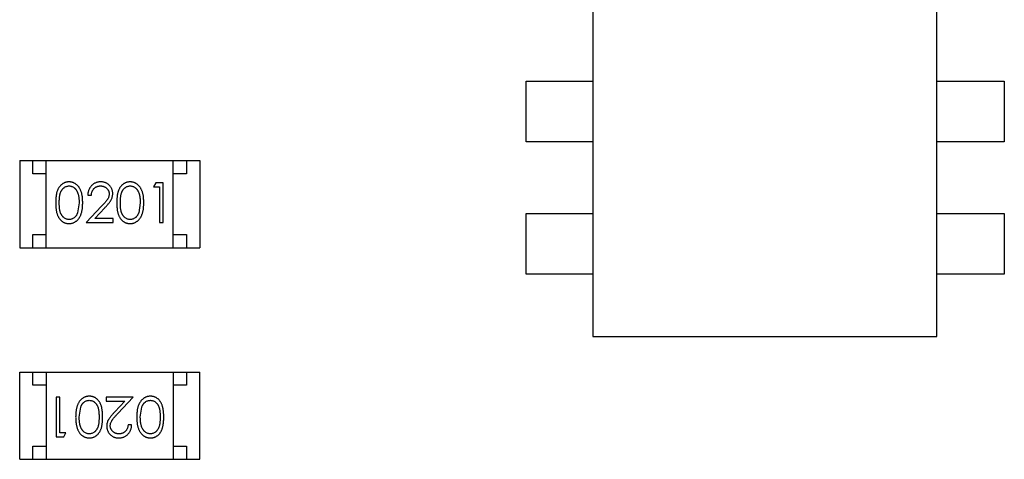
# Model space of a CAD drawing. Header units: inches. Extents: x -50 to 60, y -7 to 68.
# Tile 4 of 108: x -36.8 to -33.08, y 9.68 to 11.35. Entities that reach past the tile are written whole.
import ezdxf

# ---------------------------------------------------------------- set-up
doc = ezdxf.new("R2010")
doc.units = ezdxf.units.IN
doc.header["$LTSCALE"] = 1.21
doc.header["$MEASUREMENT"] = 0
doc.layers.get('0').update_dxf_attribs({"linetype": 'CONTINUOUS'})

msp = doc.modelspace()

# ---------------------------------------------------------------- linework, layer by layer
at = {"color": 7, "linetype": 'Continuous'}
for p, q in [((-34.6335, 11.8484), (-34.6335, 10.1484)), ((-33.3335, 10.1484), (-33.3335, 11.836)), ((-34.8855, 11.113), (-34.6335, 11.113)), ((-34.8855, 10.8836), (-34.8855, 11.113)), ((-33.3335, 11.113), (-33.0792, 11.1131)), ((-33.0792, 11.1131), (-33.0792, 10.8837)), ((-34.6335, 10.8836), (-34.8855, 10.8836)), ((-33.0792, 10.8837), (-33.3335, 10.8836)), ((-36.7985, 10.8135), (-36.1185, 10.8135)), ((-36.7985, 10.8135), (-36.7985, 10.4835)), ((-36.7485, 10.7635), (-36.7485, 10.8135)), ((-36.6985, 10.4835), (-36.6985, 10.8135)), ((-36.2185, 10.4835), (-36.2185, 10.8135)), ((-36.1685, 10.8135), (-36.1685, 10.7635)), ((-36.1185, 10.8135), (-36.1185, 10.4835)), ((-36.6985, 10.7635), (-36.7485, 10.7635)), ((-36.1685, 10.7635), (-36.2185, 10.7635)), ((-36.2845, 10.7287), (-36.2933, 10.7134)), ((-36.2933, 10.7134), (-36.2702, 10.7134)), ((-36.2567, 10.7287), (-36.2845, 10.7287)), ((-36.2702, 10.7134), (-36.2702, 10.5787)), ((-36.2567, 10.5787), (-36.2567, 10.7287)), ((-36.5413, 10.6826), (-36.5279, 10.6826)), ((-36.574, 10.6537), (-36.5797, 10.616)), ((-36.4889, 10.6408), (-36.5471, 10.5787)), ((-36.3433, 10.6537), (-36.3489, 10.616)), ((-36.515, 10.5941), (-36.4775, 10.6342)), ((-34.8855, 10.613), (-34.6335, 10.6131)), ((-34.8855, 10.3836), (-34.8855, 10.613)), ((-33.3335, 10.6131), (-33.0792, 10.6131)), ((-33.0792, 10.6131), (-33.0792, 10.3837)), ((-36.5471, 10.5787), (-36.4452, 10.5787)), ((-36.4452, 10.5941), (-36.515, 10.5941)), ((-36.4452, 10.5787), (-36.4452, 10.5941)), ((-36.2702, 10.5787), (-36.2567, 10.5787)), ((-36.7485, 10.5335), (-36.6985, 10.5335)), ((-36.7485, 10.4835), (-36.7485, 10.5335)), ((-36.2185, 10.5335), (-36.1685, 10.5335)), ((-36.1685, 10.5335), (-36.1685, 10.4835)), ((-36.7985, 10.4835), (-36.1185, 10.4835)), ((-34.6335, 10.3837), (-34.8855, 10.3836)), ((-33.0792, 10.3837), (-33.3335, 10.3837)), ((-34.6335, 10.1484), (-33.3335, 10.1484)), ((-36.7984, 10.0136), (-36.1184, 10.0136)), ((-36.7984, 9.6836), (-36.7984, 10.0136)), ((-36.7484, 9.9636), (-36.7484, 10.0136)), ((-36.6984, 10.0136), (-36.6984, 9.6836)), ((-36.2184, 10.0136), (-36.2184, 9.6836)), ((-36.1684, 10.0136), (-36.1684, 9.9636)), ((-36.1184, 9.6836), (-36.1184, 10.0136)), ((-36.6984, 9.9636), (-36.7484, 9.9636)), ((-36.1684, 9.9636), (-36.2184, 9.9636)), ((-36.6467, 9.9183), (-36.6602, 9.9183)), ((-36.6602, 9.9183), (-36.6602, 9.7683)), ((-36.6467, 9.7837), (-36.6467, 9.9183)), ((-36.3698, 9.9183), (-36.4717, 9.9183)), ((-36.4717, 9.9183), (-36.4717, 9.903)), ((-36.4717, 9.903), (-36.4019, 9.903)), ((-36.4019, 9.903), (-36.4394, 9.8629)), ((-36.428, 9.8563), (-36.3698, 9.9183)), ((-36.5736, 9.8433), (-36.568, 9.8811)), ((-36.3429, 9.8433), (-36.3372, 9.8811)), ((-36.6236, 9.7837), (-36.6467, 9.7837)), ((-36.6324, 9.7683), (-36.6236, 9.7837)), ((-36.3756, 9.8145), (-36.389, 9.8145)), ((-36.6602, 9.7683), (-36.6324, 9.7683)), ((-36.7484, 9.7336), (-36.6984, 9.7336)), ((-36.7484, 9.6836), (-36.7484, 9.7336)), ((-36.2184, 9.7336), (-36.1684, 9.7336)), ((-36.1684, 9.7336), (-36.1684, 9.6836)), ((-36.7984, 9.6836), (-36.1184, 9.6836))]:
    msp.add_line(p, q, dxfattribs=at)
for points, knots in [([(-36.6123, 10.7326), (-36.6135, 10.7326), (-36.6159, 10.7325), (-36.6193, 10.7321), (-36.6227, 10.7315), (-36.626, 10.7305), (-36.6292, 10.7294), (-36.6323, 10.7279), (-36.6353, 10.7262), (-36.6383, 10.7242), (-36.6411, 10.722), (-36.6438, 10.7196), (-36.6462, 10.7169), (-36.6486, 10.7139), (-36.6507, 10.7107), (-36.6527, 10.7072), (-36.6546, 10.7035), (-36.6562, 10.6996), (-36.6577, 10.6953), (-36.659, 10.6906), (-36.6601, 10.6855), (-36.6609, 10.6799), (-36.6616, 10.674), (-36.6621, 10.6676), (-36.6624, 10.6608), (-36.6625, 10.6561), (-36.6625, 10.6537)], [0, 0, 0, 0, 0.033742, 0.066533, 0.099153, 0.13154, 0.164087, 0.196563, 0.229707, 0.263315, 0.297504, 0.331686, 0.366482, 0.4021, 0.438958, 0.476748, 0.515985, 0.556589, 0.599519, 0.645765, 0.695487, 0.748721, 0.805687, 0.866754, 0.931405, 1, 1, 1, 1]), ([(-36.649, 10.6537), (-36.649, 10.6558), (-36.649, 10.6597), (-36.6487, 10.6653), (-36.6484, 10.6706), (-36.6479, 10.6755), (-36.6473, 10.68), (-36.6465, 10.6842), (-36.6456, 10.6879), (-36.6445, 10.6913), (-36.6432, 10.6945), (-36.6419, 10.6974), (-36.6404, 10.7001), (-36.6387, 10.7026), (-36.637, 10.7049), (-36.6351, 10.707), (-36.6331, 10.709), (-36.6302, 10.7112), (-36.6265, 10.7136), (-36.6218, 10.7157), (-36.6169, 10.7169), (-36.6135, 10.7171), (-36.6119, 10.7172)], [0, 0, 0, 0, 0.073302, 0.142286, 0.206253, 0.266017, 0.321612, 0.372532, 0.419497, 0.462398, 0.502825, 0.541489, 0.579034, 0.615143, 0.650298, 0.684912, 0.718701, 0.752189, 0.817245, 0.879117, 0.939613, 1, 1, 1, 1]), ([(-36.5606, 10.6537), (-36.5606, 10.656), (-36.5606, 10.6605), (-36.5609, 10.667), (-36.5615, 10.6733), (-36.5622, 10.6791), (-36.5632, 10.6846), (-36.5643, 10.6897), (-36.5658, 10.6944), (-36.5673, 10.6989), (-36.5692, 10.703), (-36.5711, 10.7068), (-36.5732, 10.7103), (-36.5754, 10.7137), (-36.5779, 10.7167), (-36.5804, 10.7195), (-36.5831, 10.722), (-36.586, 10.7242), (-36.589, 10.7262), (-36.5921, 10.7279), (-36.5952, 10.7294), (-36.5985, 10.7305), (-36.6018, 10.7315), (-36.6053, 10.7321), (-36.6088, 10.7325), (-36.6111, 10.7326), (-36.6123, 10.7326)], [0, 0, 0, 0, 0.065278, 0.127205, 0.186168, 0.241675, 0.294115, 0.343609, 0.390387, 0.434463, 0.476646, 0.517002, 0.555936, 0.593716, 0.630057, 0.665601, 0.700745, 0.734917, 0.768681, 0.802087, 0.834849, 0.867433, 0.900138, 0.932806, 0.966212, 1, 1, 1, 1]), ([(-36.6119, 10.7172), (-36.6102, 10.7171), (-36.607, 10.7169), (-36.6021, 10.7157), (-36.5974, 10.7136), (-36.5937, 10.7112), (-36.5908, 10.7089), (-36.5888, 10.7069), (-36.5868, 10.7047), (-36.585, 10.7022), (-36.5833, 10.6995), (-36.5818, 10.6966), (-36.5803, 10.6934), (-36.579, 10.69), (-36.5779, 10.6863), (-36.5768, 10.6824), (-36.576, 10.6782), (-36.5752, 10.6738), (-36.5747, 10.6691), (-36.5743, 10.6642), (-36.5741, 10.6591), (-36.574, 10.6556), (-36.574, 10.6537)], [0, 0, 0, 0, 0.059689, 0.119507, 0.181075, 0.246162, 0.279894, 0.314468, 0.350403, 0.387474, 0.426147, 0.466624, 0.508745, 0.553328, 0.600058, 0.649177, 0.700552, 0.754894, 0.811825, 0.871514, 0.934319, 1, 1, 1, 1]), ([(-36.4924, 10.7326), (-36.4941, 10.7326), (-36.4974, 10.7325), (-36.5022, 10.7318), (-36.5068, 10.7307), (-36.5113, 10.7292), (-36.5155, 10.7272), (-36.5195, 10.7247), (-36.5233, 10.7219), (-36.5269, 10.7186), (-36.5301, 10.715), (-36.533, 10.7111), (-36.5355, 10.7069), (-36.5375, 10.7025), (-36.5391, 10.6979), (-36.5403, 10.693), (-36.5411, 10.6879), (-36.5412, 10.6844), (-36.5413, 10.6826)], [0, 0, 0, 0, 0.06445, 0.126725, 0.187421, 0.247417, 0.306749, 0.366595, 0.427749, 0.490235, 0.553031, 0.614805, 0.676505, 0.738096, 0.801021, 0.864897, 0.931209, 1, 1, 1, 1]), ([(-36.5279, 10.6826), (-36.5277, 10.6839), (-36.5275, 10.6865), (-36.5268, 10.6903), (-36.5258, 10.6939), (-36.5246, 10.6972), (-36.5231, 10.7003), (-36.5213, 10.7031), (-36.5193, 10.7058), (-36.5171, 10.7081), (-36.5146, 10.7103), (-36.512, 10.7121), (-36.5092, 10.7137), (-36.5063, 10.715), (-36.5032, 10.716), (-36.5, 10.7167), (-36.4966, 10.7171), (-36.4943, 10.7172), (-36.4931, 10.7172)], [0, 0, 0, 0, 0.073648, 0.143686, 0.210962, 0.275557, 0.338064, 0.399311, 0.4594, 0.51934, 0.579024, 0.637809, 0.695959, 0.754122, 0.813113, 0.873453, 0.935561, 1, 1, 1, 1]), ([(-36.4931, 10.7172), (-36.492, 10.7172), (-36.4898, 10.7171), (-36.4866, 10.7167), (-36.4834, 10.716), (-36.4805, 10.715), (-36.4776, 10.7137), (-36.4749, 10.7122), (-36.4724, 10.7103), (-36.47, 10.7083), (-36.4678, 10.706), (-36.4659, 10.7036), (-36.4642, 10.701), (-36.4629, 10.6984), (-36.4618, 10.6957), (-36.4611, 10.6928), (-36.4606, 10.6898), (-36.4606, 10.6878), (-36.4606, 10.6868)], [0, 0, 0, 0, 0.068027, 0.133505, 0.19695, 0.26027, 0.322741, 0.384982, 0.448465, 0.513424, 0.578224, 0.640011, 0.700094, 0.760067, 0.819012, 0.877878, 0.938035, 1, 1, 1, 1]), ([(-36.4471, 10.688), (-36.4471, 10.6895), (-36.4472, 10.6924), (-36.4478, 10.6967), (-36.4488, 10.7009), (-36.4501, 10.7049), (-36.452, 10.7087), (-36.4541, 10.7124), (-36.4567, 10.716), (-36.4596, 10.7194), (-36.4628, 10.7225), (-36.4663, 10.7252), (-36.4701, 10.7275), (-36.4741, 10.7294), (-36.4783, 10.7308), (-36.4828, 10.7318), (-36.4875, 10.7325), (-36.4908, 10.7326), (-36.4924, 10.7326)], [0, 0, 0, 0, 0.06271, 0.123347, 0.183401, 0.242828, 0.302097, 0.36242, 0.423725, 0.487032, 0.550491, 0.612709, 0.674265, 0.73617, 0.799211, 0.863483, 0.930525, 1, 1, 1, 1]), ([(-36.3816, 10.7326), (-36.3828, 10.7326), (-36.3851, 10.7325), (-36.3885, 10.7321), (-36.3919, 10.7315), (-36.3952, 10.7305), (-36.3984, 10.7294), (-36.4015, 10.7279), (-36.4046, 10.7262), (-36.4075, 10.7242), (-36.4103, 10.722), (-36.413, 10.7196), (-36.4155, 10.7169), (-36.4178, 10.7139), (-36.4199, 10.7107), (-36.422, 10.7072), (-36.4238, 10.7035), (-36.4255, 10.6996), (-36.4269, 10.6953), (-36.4282, 10.6906), (-36.4293, 10.6855), (-36.4302, 10.6799), (-36.4309, 10.674), (-36.4314, 10.6676), (-36.4317, 10.6608), (-36.4317, 10.6561), (-36.4317, 10.6537)], [0, 0, 0, 0, 0.033742, 0.066533, 0.099153, 0.13154, 0.164087, 0.196563, 0.229707, 0.263315, 0.297504, 0.331686, 0.366482, 0.4021, 0.438958, 0.476748, 0.515985, 0.556589, 0.599519, 0.645765, 0.695487, 0.748721, 0.805687, 0.866754, 0.931405, 1, 1, 1, 1]), ([(-36.4183, 10.6537), (-36.4183, 10.6558), (-36.4182, 10.6597), (-36.418, 10.6653), (-36.4176, 10.6706), (-36.4171, 10.6755), (-36.4165, 10.68), (-36.4157, 10.6842), (-36.4148, 10.6879), (-36.4137, 10.6913), (-36.4124, 10.6945), (-36.4111, 10.6974), (-36.4096, 10.7001), (-36.408, 10.7026), (-36.4062, 10.7049), (-36.4043, 10.707), (-36.4023, 10.709), (-36.3994, 10.7112), (-36.3957, 10.7136), (-36.391, 10.7157), (-36.3861, 10.7169), (-36.3828, 10.7171), (-36.3811, 10.7172)], [0, 0, 0, 0, 0.073302, 0.142286, 0.206253, 0.266017, 0.321612, 0.372532, 0.419497, 0.462398, 0.502825, 0.541489, 0.579034, 0.615143, 0.650298, 0.684912, 0.718701, 0.752189, 0.817245, 0.879117, 0.939613, 1, 1, 1, 1]), ([(-36.3298, 10.6537), (-36.3298, 10.656), (-36.3299, 10.6605), (-36.3302, 10.667), (-36.3307, 10.6733), (-36.3314, 10.6791), (-36.3324, 10.6846), (-36.3336, 10.6897), (-36.335, 10.6944), (-36.3366, 10.6989), (-36.3384, 10.703), (-36.3403, 10.7068), (-36.3424, 10.7103), (-36.3447, 10.7137), (-36.3471, 10.7167), (-36.3496, 10.7195), (-36.3524, 10.722), (-36.3552, 10.7242), (-36.3582, 10.7262), (-36.3613, 10.7279), (-36.3645, 10.7294), (-36.3677, 10.7305), (-36.3711, 10.7315), (-36.3745, 10.7321), (-36.378, 10.7325), (-36.3804, 10.7326), (-36.3816, 10.7326)], [0, 0, 0, 0, 0.065278, 0.127205, 0.186168, 0.241675, 0.294115, 0.343609, 0.390387, 0.434463, 0.476646, 0.517002, 0.555936, 0.593716, 0.630057, 0.665601, 0.700745, 0.734917, 0.768681, 0.802087, 0.834849, 0.867433, 0.900138, 0.932806, 0.966212, 1, 1, 1, 1]), ([(-36.3811, 10.7172), (-36.3795, 10.7171), (-36.3762, 10.7169), (-36.3713, 10.7157), (-36.3667, 10.7136), (-36.3629, 10.7112), (-36.3601, 10.7089), (-36.358, 10.7069), (-36.3561, 10.7047), (-36.3543, 10.7022), (-36.3526, 10.6995), (-36.351, 10.6966), (-36.3496, 10.6934), (-36.3482, 10.69), (-36.3471, 10.6863), (-36.346, 10.6824), (-36.3452, 10.6782), (-36.3445, 10.6738), (-36.344, 10.6691), (-36.3435, 10.6642), (-36.3433, 10.6591), (-36.3433, 10.6556), (-36.3433, 10.6537)], [0, 0, 0, 0, 0.059689, 0.119507, 0.181075, 0.246162, 0.279894, 0.314468, 0.350403, 0.387474, 0.426147, 0.466624, 0.508745, 0.553328, 0.600058, 0.649177, 0.700552, 0.754894, 0.811825, 0.871514, 0.934319, 1, 1, 1, 1]), ([(-36.4606, 10.6868), (-36.4606, 10.6852), (-36.4608, 10.6819), (-36.4618, 10.6771), (-36.4635, 10.6725), (-36.4655, 10.6687), (-36.4675, 10.6656), (-36.4694, 10.6629), (-36.4718, 10.66), (-36.4744, 10.6567), (-36.4775, 10.6531), (-36.4809, 10.6493), (-36.4848, 10.6451), (-36.4875, 10.6423), (-36.4889, 10.6408)], [0, 0, 0, 0, 0.088014, 0.174976, 0.2638, 0.355443, 0.406413, 0.465519, 0.533076, 0.609353, 0.693899, 0.787171, 0.889197, 1, 1, 1, 1]), ([(-36.4775, 10.6342), (-36.476, 10.6357), (-36.4732, 10.6387), (-36.4693, 10.643), (-36.4657, 10.6472), (-36.4625, 10.6511), (-36.4597, 10.6547), (-36.4572, 10.6581), (-36.4551, 10.6612), (-36.4528, 10.665), (-36.4505, 10.6698), (-36.4486, 10.6757), (-36.4473, 10.6818), (-36.4472, 10.6859), (-36.4471, 10.688)], [0, 0, 0, 0, 0.09953, 0.192079, 0.277712, 0.357454, 0.429648, 0.495771, 0.555538, 0.608657, 0.707578, 0.804328, 0.901298, 1, 1, 1, 1]), ([(-36.6625, 10.6537), (-36.6625, 10.6513), (-36.6624, 10.6467), (-36.6621, 10.6399), (-36.6616, 10.6335), (-36.6609, 10.6276), (-36.66, 10.6221), (-36.659, 10.6169), (-36.6576, 10.6122), (-36.6561, 10.6079), (-36.6544, 10.6039), (-36.6526, 10.6001), (-36.6506, 10.5967), (-36.6484, 10.5935), (-36.6461, 10.5905), (-36.6436, 10.5878), (-36.641, 10.5853), (-36.6382, 10.5831), (-36.6352, 10.5812), (-36.6322, 10.5795), (-36.6291, 10.5781), (-36.6259, 10.5769), (-36.6227, 10.576), (-36.6193, 10.5754), (-36.6159, 10.575), (-36.6135, 10.5749), (-36.6123, 10.5749)], [0, 0, 0, 0, 0.068113, 0.132564, 0.193427, 0.250218, 0.303569, 0.353576, 0.400235, 0.443586, 0.484619, 0.524292, 0.56238, 0.599049, 0.63494, 0.669782, 0.704009, 0.737842, 0.771098, 0.803896, 0.836415, 0.868639, 0.900715, 0.933378, 0.966213, 1, 1, 1, 1]), ([(-36.6119, 10.5903), (-36.6135, 10.5904), (-36.6168, 10.5905), (-36.6217, 10.5918), (-36.6265, 10.5939), (-36.6302, 10.5963), (-36.6331, 10.5986), (-36.6351, 10.6005), (-36.637, 10.6027), (-36.6388, 10.605), (-36.6404, 10.6075), (-36.6419, 10.6102), (-36.6432, 10.6131), (-36.6445, 10.6162), (-36.6456, 10.6196), (-36.6465, 10.6234), (-36.6473, 10.6275), (-36.6479, 10.632), (-36.6484, 10.6369), (-36.6488, 10.6422), (-36.649, 10.6479), (-36.649, 10.6517), (-36.649, 10.6537)], [0, 0, 0, 0, 0.060034, 0.120278, 0.182348, 0.247919, 0.281641, 0.315701, 0.350322, 0.385703, 0.421819, 0.459196, 0.497866, 0.538301, 0.58121, 0.628183, 0.679403, 0.734699, 0.794074, 0.858416, 0.927049, 1, 1, 1, 1]), ([(-36.6123, 10.5749), (-36.6111, 10.5749), (-36.6088, 10.575), (-36.6053, 10.5754), (-36.6018, 10.5761), (-36.5985, 10.577), (-36.5952, 10.5782), (-36.592, 10.5796), (-36.5889, 10.5814), (-36.5859, 10.5834), (-36.583, 10.5856), (-36.5803, 10.5882), (-36.5777, 10.5909), (-36.5753, 10.594), (-36.573, 10.5973), (-36.571, 10.6009), (-36.569, 10.6047), (-36.5673, 10.6087), (-36.5656, 10.6131), (-36.5643, 10.6179), (-36.5631, 10.623), (-36.5622, 10.6284), (-36.5615, 10.6342), (-36.5609, 10.6404), (-36.5606, 10.6469), (-36.5606, 10.6514), (-36.5606, 10.6537)], [0, 0, 0, 0, 0.033824, 0.067298, 0.10028, 0.133019, 0.165736, 0.198792, 0.232372, 0.266409, 0.301016, 0.336196, 0.371972, 0.408574, 0.446394, 0.485225, 0.525372, 0.567224, 0.611081, 0.65775, 0.70702, 0.759235, 0.814484, 0.873227, 0.934937, 1, 1, 1, 1]), ([(-36.4317, 10.6537), (-36.4317, 10.6513), (-36.4317, 10.6467), (-36.4314, 10.6399), (-36.4309, 10.6335), (-36.4302, 10.6276), (-36.4293, 10.6221), (-36.4282, 10.6169), (-36.4269, 10.6122), (-36.4254, 10.6079), (-36.4237, 10.6039), (-36.4218, 10.6001), (-36.4198, 10.5967), (-36.4176, 10.5935), (-36.4153, 10.5905), (-36.4128, 10.5878), (-36.4102, 10.5853), (-36.4074, 10.5831), (-36.4045, 10.5812), (-36.4015, 10.5795), (-36.3984, 10.5781), (-36.3952, 10.5769), (-36.3919, 10.576), (-36.3885, 10.5754), (-36.3851, 10.575), (-36.3828, 10.5749), (-36.3816, 10.5749)], [0, 0, 0, 0, 0.068113, 0.132564, 0.193427, 0.250218, 0.303569, 0.353576, 0.400235, 0.443586, 0.484619, 0.524292, 0.56238, 0.599049, 0.63494, 0.669782, 0.704009, 0.737842, 0.771098, 0.803896, 0.836415, 0.868639, 0.900715, 0.933378, 0.966213, 1, 1, 1, 1]), ([(-36.3811, 10.5903), (-36.3828, 10.5904), (-36.3861, 10.5905), (-36.3909, 10.5918), (-36.3957, 10.5939), (-36.3994, 10.5963), (-36.4023, 10.5986), (-36.4044, 10.6005), (-36.4062, 10.6027), (-36.408, 10.605), (-36.4097, 10.6075), (-36.4111, 10.6102), (-36.4125, 10.6131), (-36.4137, 10.6162), (-36.4148, 10.6196), (-36.4157, 10.6234), (-36.4165, 10.6275), (-36.4172, 10.632), (-36.4176, 10.6369), (-36.418, 10.6422), (-36.4182, 10.6479), (-36.4183, 10.6517), (-36.4183, 10.6537)], [0, 0, 0, 0, 0.060034, 0.120278, 0.182348, 0.247919, 0.281641, 0.315701, 0.350322, 0.385703, 0.421819, 0.459196, 0.497866, 0.538301, 0.58121, 0.628183, 0.679403, 0.734699, 0.794074, 0.858416, 0.927049, 1, 1, 1, 1]), ([(-36.3816, 10.5749), (-36.3804, 10.5749), (-36.378, 10.575), (-36.3745, 10.5754), (-36.371, 10.5761), (-36.3677, 10.577), (-36.3644, 10.5782), (-36.3612, 10.5796), (-36.3582, 10.5814), (-36.3551, 10.5834), (-36.3523, 10.5856), (-36.3495, 10.5882), (-36.3469, 10.5909), (-36.3445, 10.594), (-36.3423, 10.5973), (-36.3402, 10.6009), (-36.3383, 10.6047), (-36.3365, 10.6087), (-36.3349, 10.6131), (-36.3336, 10.6179), (-36.3324, 10.623), (-36.3314, 10.6284), (-36.3307, 10.6342), (-36.3302, 10.6404), (-36.3299, 10.6469), (-36.3298, 10.6514), (-36.3298, 10.6537)], [0, 0, 0, 0, 0.033824, 0.067298, 0.10028, 0.133019, 0.165736, 0.198792, 0.232372, 0.266409, 0.301016, 0.336196, 0.371972, 0.408574, 0.446394, 0.485225, 0.525372, 0.567224, 0.611081, 0.65775, 0.70702, 0.759235, 0.814484, 0.873227, 0.934937, 1, 1, 1, 1]), ([(-36.5797, 10.616), (-36.5801, 10.615), (-36.5809, 10.6129), (-36.5822, 10.61), (-36.5836, 10.6073), (-36.5852, 10.6048), (-36.587, 10.6025), (-36.5888, 10.6003), (-36.5909, 10.5984), (-36.5937, 10.5962), (-36.5974, 10.5938), (-36.6021, 10.5918), (-36.6069, 10.5905), (-36.6102, 10.5904), (-36.6119, 10.5903)], [0, 0, 0, 0, 0.075949, 0.148549, 0.218996, 0.286119, 0.351826, 0.416074, 0.478265, 0.540325, 0.660405, 0.774606, 0.887187, 1, 1, 1, 1]), ([(-36.3489, 10.616), (-36.3493, 10.615), (-36.3501, 10.6129), (-36.3514, 10.61), (-36.3529, 10.6073), (-36.3545, 10.6048), (-36.3562, 10.6025), (-36.3581, 10.6003), (-36.3601, 10.5984), (-36.3629, 10.5962), (-36.3666, 10.5938), (-36.3713, 10.5918), (-36.3761, 10.5905), (-36.3795, 10.5904), (-36.3811, 10.5903)], [0, 0, 0, 0, 0.075949, 0.148549, 0.218996, 0.286119, 0.351826, 0.416074, 0.478265, 0.540325, 0.660405, 0.774606, 0.887187, 1, 1, 1, 1]), ([(-36.5353, 9.9222), (-36.5365, 9.9222), (-36.5389, 9.9221), (-36.5424, 9.9217), (-36.5459, 9.921), (-36.5492, 9.9201), (-36.5525, 9.9189), (-36.5557, 9.9175), (-36.5587, 9.9157), (-36.5618, 9.9137), (-36.5646, 9.9115), (-36.5674, 9.9089), (-36.57, 9.9062), (-36.5724, 9.9031), (-36.5746, 9.8998), (-36.5767, 9.8962), (-36.5786, 9.8924), (-36.5804, 9.8884), (-36.582, 9.884), (-36.5833, 9.8792), (-36.5845, 9.8741), (-36.5855, 9.8687), (-36.5862, 9.8629), (-36.5867, 9.8567), (-36.587, 9.8502), (-36.5871, 9.8457), (-36.5871, 9.8434)], [0, 0, 0, 0, 0.033824, 0.067298, 0.10028, 0.133019, 0.165736, 0.198792, 0.232372, 0.266409, 0.301016, 0.336196, 0.371972, 0.408574, 0.446394, 0.485225, 0.525372, 0.567224, 0.611081, 0.65775, 0.70702, 0.759235, 0.814484, 0.873227, 0.934937, 1, 1, 1, 1]), ([(-36.568, 9.8811), (-36.5676, 9.8821), (-36.5668, 9.8842), (-36.5655, 9.8871), (-36.564, 9.8898), (-36.5624, 9.8923), (-36.5607, 9.8946), (-36.5588, 9.8968), (-36.5568, 9.8987), (-36.554, 9.9009), (-36.5503, 9.9033), (-36.5456, 9.9053), (-36.5408, 9.9066), (-36.5374, 9.9067), (-36.5358, 9.9068)], [0, 0, 0, 0, 0.075949, 0.148549, 0.218996, 0.286119, 0.351826, 0.416074, 0.478265, 0.540325, 0.660405, 0.774606, 0.887187, 1, 1, 1, 1]), ([(-36.5358, 9.9068), (-36.5341, 9.9067), (-36.5308, 9.9066), (-36.526, 9.9053), (-36.5212, 9.9032), (-36.5174, 9.9008), (-36.5146, 9.8985), (-36.5125, 9.8966), (-36.5107, 9.8944), (-36.5089, 9.8921), (-36.5072, 9.8896), (-36.5058, 9.8869), (-36.5044, 9.884), (-36.5032, 9.8809), (-36.5021, 9.8775), (-36.5012, 9.8737), (-36.5004, 9.8696), (-36.4997, 9.8651), (-36.4993, 9.8602), (-36.4989, 9.8549), (-36.4987, 9.8492), (-36.4986, 9.8454), (-36.4986, 9.8433)], [0, 0, 0, 0, 0.060034, 0.120278, 0.182348, 0.247919, 0.281641, 0.315701, 0.350322, 0.385703, 0.421819, 0.459196, 0.497866, 0.538301, 0.58121, 0.628183, 0.679403, 0.734699, 0.794074, 0.858416, 0.927049, 1, 1, 1, 1]), ([(-36.4852, 9.8434), (-36.4852, 9.8458), (-36.4852, 9.8504), (-36.4855, 9.8572), (-36.486, 9.8636), (-36.4867, 9.8695), (-36.4876, 9.875), (-36.4887, 9.8802), (-36.49, 9.8849), (-36.4915, 9.8892), (-36.4932, 9.8932), (-36.4951, 9.897), (-36.4971, 9.9004), (-36.4993, 9.9036), (-36.5016, 9.9066), (-36.5041, 9.9093), (-36.5067, 9.9118), (-36.5095, 9.914), (-36.5124, 9.9159), (-36.5154, 9.9176), (-36.5185, 9.919), (-36.5217, 9.9202), (-36.525, 9.9211), (-36.5284, 9.9217), (-36.5318, 9.9221), (-36.5341, 9.9222), (-36.5353, 9.9222)], [0, 0, 0, 0, 0.068113, 0.132564, 0.193427, 0.250218, 0.303569, 0.353576, 0.400235, 0.443586, 0.484619, 0.524292, 0.56238, 0.599049, 0.63494, 0.669782, 0.704009, 0.737842, 0.771098, 0.803896, 0.836415, 0.868639, 0.900715, 0.933378, 0.966213, 1, 1, 1, 1]), ([(-36.3046, 9.9222), (-36.3058, 9.9222), (-36.3081, 9.9221), (-36.3116, 9.9217), (-36.3151, 9.921), (-36.3184, 9.9201), (-36.3217, 9.9189), (-36.3249, 9.9175), (-36.328, 9.9157), (-36.331, 9.9137), (-36.3339, 9.9115), (-36.3366, 9.9089), (-36.3392, 9.9062), (-36.3416, 9.9031), (-36.3439, 9.8998), (-36.3459, 9.8962), (-36.3479, 9.8924), (-36.3496, 9.8884), (-36.3513, 9.884), (-36.3526, 9.8792), (-36.3538, 9.8741), (-36.3547, 9.8687), (-36.3554, 9.8629), (-36.356, 9.8567), (-36.3563, 9.8502), (-36.3563, 9.8457), (-36.3563, 9.8434)], [0, 0, 0, 0, 0.033824, 0.067298, 0.10028, 0.133019, 0.165736, 0.198792, 0.232372, 0.266409, 0.301016, 0.336196, 0.371972, 0.408574, 0.446394, 0.485225, 0.525372, 0.567224, 0.611081, 0.65775, 0.70702, 0.759235, 0.814484, 0.873227, 0.934937, 1, 1, 1, 1]), ([(-36.3372, 9.8811), (-36.3368, 9.8821), (-36.336, 9.8842), (-36.3347, 9.8871), (-36.3333, 9.8898), (-36.3316, 9.8923), (-36.3299, 9.8946), (-36.3281, 9.8968), (-36.326, 9.8987), (-36.3232, 9.9009), (-36.3195, 9.9033), (-36.3148, 9.9053), (-36.31, 9.9066), (-36.3067, 9.9067), (-36.305, 9.9068)], [0, 0, 0, 0, 0.075949, 0.148549, 0.218996, 0.286119, 0.351826, 0.416074, 0.478265, 0.540325, 0.660405, 0.774606, 0.887187, 1, 1, 1, 1]), ([(-36.305, 9.9068), (-36.3034, 9.9067), (-36.3001, 9.9066), (-36.2952, 9.9053), (-36.2904, 9.9032), (-36.2867, 9.9008), (-36.2838, 9.8985), (-36.2818, 9.8966), (-36.2799, 9.8944), (-36.2781, 9.8921), (-36.2765, 9.8896), (-36.275, 9.8869), (-36.2737, 9.884), (-36.2724, 9.8809), (-36.2713, 9.8775), (-36.2704, 9.8737), (-36.2696, 9.8696), (-36.269, 9.8651), (-36.2685, 9.8602), (-36.2681, 9.8549), (-36.2679, 9.8492), (-36.2679, 9.8454), (-36.2679, 9.8433)], [0, 0, 0, 0, 0.060034, 0.120278, 0.182348, 0.247919, 0.281641, 0.315701, 0.350322, 0.385703, 0.421819, 0.459196, 0.497866, 0.538301, 0.58121, 0.628183, 0.679403, 0.734699, 0.794074, 0.858416, 0.927049, 1, 1, 1, 1]), ([(-36.2544, 9.8434), (-36.2544, 9.8458), (-36.2545, 9.8504), (-36.2548, 9.8572), (-36.2553, 9.8636), (-36.256, 9.8695), (-36.2569, 9.875), (-36.2579, 9.8802), (-36.2593, 9.8849), (-36.2608, 9.8892), (-36.2625, 9.8932), (-36.2643, 9.897), (-36.2663, 9.9004), (-36.2685, 9.9036), (-36.2708, 9.9066), (-36.2733, 9.9093), (-36.2759, 9.9118), (-36.2787, 9.914), (-36.2817, 9.9159), (-36.2847, 9.9176), (-36.2878, 9.919), (-36.291, 9.9202), (-36.2942, 9.9211), (-36.2976, 9.9217), (-36.301, 9.9221), (-36.3034, 9.9222), (-36.3046, 9.9222)], [0, 0, 0, 0, 0.068113, 0.132564, 0.193427, 0.250218, 0.303569, 0.353576, 0.400235, 0.443586, 0.484619, 0.524292, 0.56238, 0.599049, 0.63494, 0.669782, 0.704009, 0.737842, 0.771098, 0.803896, 0.836415, 0.868639, 0.900715, 0.933378, 0.966213, 1, 1, 1, 1]), ([(-36.4394, 9.8629), (-36.4409, 9.8614), (-36.4437, 9.8584), (-36.4476, 9.8541), (-36.4512, 9.8499), (-36.4544, 9.846), (-36.4572, 9.8424), (-36.4597, 9.839), (-36.4618, 9.8359), (-36.4641, 9.8321), (-36.4664, 9.8273), (-36.4683, 9.8214), (-36.4696, 9.8153), (-36.4697, 9.8112), (-36.4698, 9.8091)], [0, 0, 0, 0, 0.09953, 0.192079, 0.277712, 0.357454, 0.429648, 0.495771, 0.555538, 0.608657, 0.707578, 0.804328, 0.901298, 1, 1, 1, 1]), ([(-36.5871, 9.8434), (-36.5871, 9.8411), (-36.587, 9.8366), (-36.5867, 9.83), (-36.5862, 9.8238), (-36.5855, 9.818), (-36.5845, 9.8125), (-36.5833, 9.8074), (-36.5819, 9.8027), (-36.5803, 9.7982), (-36.5785, 9.7941), (-36.5766, 9.7903), (-36.5745, 9.7868), (-36.5722, 9.7834), (-36.5698, 9.7804), (-36.5673, 9.7776), (-36.5645, 9.7751), (-36.5617, 9.7729), (-36.5587, 9.7709), (-36.5556, 9.7692), (-36.5524, 9.7677), (-36.5492, 9.7666), (-36.5458, 9.7656), (-36.5424, 9.765), (-36.5389, 9.7646), (-36.5365, 9.7645), (-36.5353, 9.7645)], [0, 0, 0, 0, 0.065278, 0.127205, 0.186168, 0.241675, 0.294115, 0.343609, 0.390387, 0.434463, 0.476646, 0.517002, 0.555936, 0.593716, 0.630057, 0.665601, 0.700745, 0.734917, 0.768681, 0.802087, 0.834849, 0.867433, 0.900138, 0.932806, 0.966212, 1, 1, 1, 1]), ([(-36.5358, 9.7799), (-36.5374, 9.78), (-36.5407, 9.7801), (-36.5456, 9.7814), (-36.5502, 9.7835), (-36.554, 9.7859), (-36.5568, 9.7882), (-36.5589, 9.7902), (-36.5608, 9.7924), (-36.5626, 9.7949), (-36.5643, 9.7976), (-36.5659, 9.8005), (-36.5673, 9.8037), (-36.5687, 9.8071), (-36.5698, 9.8108), (-36.5709, 9.8147), (-36.5717, 9.8189), (-36.5724, 9.8233), (-36.5729, 9.8279), (-36.5734, 9.8329), (-36.5736, 9.838), (-36.5736, 9.8415), (-36.5736, 9.8433)], [0, 0, 0, 0, 0.059689, 0.119507, 0.181075, 0.246162, 0.279894, 0.314468, 0.350403, 0.387474, 0.426147, 0.466624, 0.508745, 0.553328, 0.600058, 0.649177, 0.700552, 0.754894, 0.811825, 0.871514, 0.934319, 1, 1, 1, 1]), ([(-36.4986, 9.8433), (-36.4986, 9.8413), (-36.4987, 9.8374), (-36.4989, 9.8318), (-36.4993, 9.8265), (-36.4998, 9.8216), (-36.5004, 9.8171), (-36.5012, 9.8129), (-36.5021, 9.8092), (-36.5032, 9.8057), (-36.5045, 9.8026), (-36.5058, 9.7997), (-36.5073, 9.797), (-36.5089, 9.7945), (-36.5107, 9.7922), (-36.5126, 9.7901), (-36.5146, 9.7881), (-36.5175, 9.7859), (-36.5212, 9.7835), (-36.5259, 9.7814), (-36.5308, 9.7801), (-36.5341, 9.78), (-36.5358, 9.7799)], [0, 0, 0, 0, 0.073302, 0.142286, 0.206253, 0.266017, 0.321612, 0.372532, 0.419497, 0.462398, 0.502825, 0.541489, 0.579034, 0.615143, 0.650298, 0.684912, 0.718701, 0.752189, 0.817245, 0.879117, 0.939613, 1, 1, 1, 1]), ([(-36.5353, 9.7645), (-36.5341, 9.7645), (-36.5318, 9.7646), (-36.5284, 9.765), (-36.525, 9.7656), (-36.5217, 9.7666), (-36.5185, 9.7677), (-36.5154, 9.7692), (-36.5123, 9.7709), (-36.5094, 9.7729), (-36.5066, 9.7751), (-36.5039, 9.7775), (-36.5014, 9.7802), (-36.4991, 9.7832), (-36.497, 9.7864), (-36.4949, 9.7899), (-36.4931, 9.7936), (-36.4914, 9.7975), (-36.49, 9.8018), (-36.4887, 9.8065), (-36.4876, 9.8116), (-36.4867, 9.8172), (-36.486, 9.8231), (-36.4855, 9.8295), (-36.4852, 9.8363), (-36.4852, 9.841), (-36.4852, 9.8434)], [0, 0, 0, 0, 0.033742, 0.066533, 0.099153, 0.13154, 0.164087, 0.196563, 0.229707, 0.263315, 0.297504, 0.331686, 0.366482, 0.4021, 0.438958, 0.476748, 0.515985, 0.556589, 0.599519, 0.645765, 0.695487, 0.748721, 0.805687, 0.866754, 0.931405, 1, 1, 1, 1]), ([(-36.4563, 9.8103), (-36.4563, 9.8119), (-36.4561, 9.8152), (-36.4551, 9.8199), (-36.4534, 9.8246), (-36.4514, 9.8284), (-36.4494, 9.8315), (-36.4475, 9.8342), (-36.4451, 9.8371), (-36.4425, 9.8404), (-36.4394, 9.844), (-36.436, 9.8478), (-36.4321, 9.852), (-36.4294, 9.8548), (-36.428, 9.8563)], [0, 0, 0, 0, 0.088014, 0.174976, 0.2638, 0.355443, 0.406413, 0.465519, 0.533076, 0.609353, 0.693899, 0.787171, 0.889197, 1, 1, 1, 1]), ([(-36.3563, 9.8434), (-36.3563, 9.8411), (-36.3563, 9.8366), (-36.356, 9.83), (-36.3554, 9.8238), (-36.3547, 9.818), (-36.3537, 9.8125), (-36.3526, 9.8074), (-36.3511, 9.8027), (-36.3496, 9.7982), (-36.3477, 9.7941), (-36.3458, 9.7903), (-36.3437, 9.7868), (-36.3415, 9.7834), (-36.339, 9.7804), (-36.3365, 9.7776), (-36.3338, 9.7751), (-36.3309, 9.7729), (-36.3279, 9.7709), (-36.3248, 9.7692), (-36.3217, 9.7677), (-36.3184, 9.7666), (-36.3151, 9.7656), (-36.3116, 9.765), (-36.3081, 9.7646), (-36.3058, 9.7645), (-36.3046, 9.7645)], [0, 0, 0, 0, 0.065278, 0.127205, 0.186168, 0.241675, 0.294115, 0.343609, 0.390387, 0.434463, 0.476646, 0.517002, 0.555936, 0.593716, 0.630057, 0.665601, 0.700745, 0.734917, 0.768681, 0.802087, 0.834849, 0.867433, 0.900138, 0.932806, 0.966212, 1, 1, 1, 1]), ([(-36.305, 9.7799), (-36.3067, 9.78), (-36.3099, 9.7801), (-36.3148, 9.7814), (-36.3195, 9.7835), (-36.3232, 9.7859), (-36.3261, 9.7882), (-36.3281, 9.7902), (-36.3301, 9.7924), (-36.3319, 9.7949), (-36.3336, 9.7976), (-36.3351, 9.8005), (-36.3366, 9.8037), (-36.3379, 9.8071), (-36.339, 9.8108), (-36.3401, 9.8147), (-36.3409, 9.8189), (-36.3417, 9.8233), (-36.3422, 9.8279), (-36.3426, 9.8329), (-36.3428, 9.838), (-36.3428, 9.8415), (-36.3429, 9.8433)], [0, 0, 0, 0, 0.059689, 0.119507, 0.181075, 0.246162, 0.279894, 0.314468, 0.350403, 0.387474, 0.426147, 0.466624, 0.508745, 0.553328, 0.600058, 0.649177, 0.700552, 0.754894, 0.811825, 0.871514, 0.934319, 1, 1, 1, 1]), ([(-36.2679, 9.8433), (-36.2679, 9.8413), (-36.2679, 9.8374), (-36.2681, 9.8318), (-36.2685, 9.8265), (-36.269, 9.8216), (-36.2696, 9.8171), (-36.2704, 9.8129), (-36.2713, 9.8092), (-36.2724, 9.8057), (-36.2737, 9.8026), (-36.275, 9.7997), (-36.2765, 9.797), (-36.2782, 9.7945), (-36.2799, 9.7922), (-36.2818, 9.7901), (-36.2838, 9.7881), (-36.2867, 9.7859), (-36.2904, 9.7835), (-36.2951, 9.7814), (-36.3, 9.7801), (-36.3034, 9.78), (-36.305, 9.7799)], [0, 0, 0, 0, 0.073302, 0.142286, 0.206253, 0.266017, 0.321612, 0.372532, 0.419497, 0.462398, 0.502825, 0.541489, 0.579034, 0.615143, 0.650298, 0.684912, 0.718701, 0.752189, 0.817245, 0.879117, 0.939613, 1, 1, 1, 1]), ([(-36.3046, 9.7645), (-36.3034, 9.7645), (-36.301, 9.7646), (-36.2976, 9.765), (-36.2942, 9.7656), (-36.2909, 9.7666), (-36.2877, 9.7677), (-36.2846, 9.7692), (-36.2816, 9.7709), (-36.2786, 9.7729), (-36.2758, 9.7751), (-36.2731, 9.7775), (-36.2707, 9.7802), (-36.2683, 9.7832), (-36.2662, 9.7864), (-36.2642, 9.7899), (-36.2623, 9.7936), (-36.2607, 9.7975), (-36.2592, 9.8018), (-36.2579, 9.8065), (-36.2568, 9.8116), (-36.256, 9.8172), (-36.2553, 9.8231), (-36.2548, 9.8295), (-36.2545, 9.8363), (-36.2544, 9.841), (-36.2544, 9.8434)], [0, 0, 0, 0, 0.033742, 0.066533, 0.099153, 0.13154, 0.164087, 0.196563, 0.229707, 0.263315, 0.297504, 0.331686, 0.366482, 0.4021, 0.438958, 0.476748, 0.515985, 0.556589, 0.599519, 0.645765, 0.695487, 0.748721, 0.805687, 0.866754, 0.931405, 1, 1, 1, 1]), ([(-36.4698, 9.8091), (-36.4698, 9.8076), (-36.4697, 9.8047), (-36.4691, 9.8004), (-36.4681, 9.7962), (-36.4668, 9.7922), (-36.4649, 9.7884), (-36.4628, 9.7847), (-36.4602, 9.7811), (-36.4573, 9.7777), (-36.4541, 9.7746), (-36.4506, 9.7719), (-36.4468, 9.7696), (-36.4428, 9.7677), (-36.4386, 9.7663), (-36.4341, 9.7653), (-36.4294, 9.7646), (-36.4261, 9.7645), (-36.4245, 9.7645)], [0, 0, 0, 0, 0.06271, 0.123347, 0.183401, 0.242828, 0.302097, 0.36242, 0.423725, 0.487032, 0.550491, 0.612709, 0.674265, 0.73617, 0.799211, 0.863483, 0.930525, 1, 1, 1, 1]), ([(-36.4238, 9.7799), (-36.4249, 9.7799), (-36.4271, 9.78), (-36.4303, 9.7804), (-36.4335, 9.7811), (-36.4364, 9.7821), (-36.4393, 9.7834), (-36.442, 9.7849), (-36.4445, 9.7867), (-36.4469, 9.7888), (-36.4491, 9.7911), (-36.451, 9.7935), (-36.4527, 9.7961), (-36.454, 9.7987), (-36.4551, 9.8014), (-36.4558, 9.8043), (-36.4563, 9.8073), (-36.4563, 9.8093), (-36.4563, 9.8103)], [0, 0, 0, 0, 0.068027, 0.133505, 0.19695, 0.26027, 0.322741, 0.384982, 0.448465, 0.513424, 0.578224, 0.640011, 0.700094, 0.760067, 0.819012, 0.877878, 0.938035, 1, 1, 1, 1]), ([(-36.4245, 9.7645), (-36.4228, 9.7645), (-36.4195, 9.7646), (-36.4147, 9.7653), (-36.4101, 9.7664), (-36.4056, 9.7679), (-36.4014, 9.7699), (-36.3974, 9.7724), (-36.3936, 9.7752), (-36.39, 9.7785), (-36.3868, 9.7821), (-36.3839, 9.786), (-36.3814, 9.7902), (-36.3794, 9.7946), (-36.3778, 9.7992), (-36.3766, 9.8041), (-36.3758, 9.8092), (-36.3757, 9.8127), (-36.3756, 9.8145)], [0, 0, 0, 0, 0.06445, 0.126725, 0.187421, 0.247417, 0.306749, 0.366595, 0.427749, 0.490235, 0.553031, 0.614805, 0.676505, 0.738096, 0.801021, 0.864897, 0.931209, 1, 1, 1, 1]), ([(-36.389, 9.8145), (-36.3892, 9.8132), (-36.3894, 9.8106), (-36.3901, 9.8068), (-36.3911, 9.8032), (-36.3923, 9.7999), (-36.3938, 9.7968), (-36.3956, 9.794), (-36.3976, 9.7913), (-36.3998, 9.789), (-36.4023, 9.7868), (-36.4049, 9.785), (-36.4077, 9.7834), (-36.4106, 9.7821), (-36.4137, 9.7811), (-36.4169, 9.7804), (-36.4203, 9.78), (-36.4226, 9.7799), (-36.4238, 9.7799)], [0, 0, 0, 0, 0.073648, 0.143686, 0.210962, 0.275557, 0.338064, 0.399311, 0.4594, 0.51934, 0.579024, 0.637809, 0.695959, 0.754122, 0.813113, 0.873453, 0.935561, 1, 1, 1, 1])]:
    msp.add_open_spline(points, degree=3, knots=knots, dxfattribs=at)

doc.saveas('drawing.dxf')
